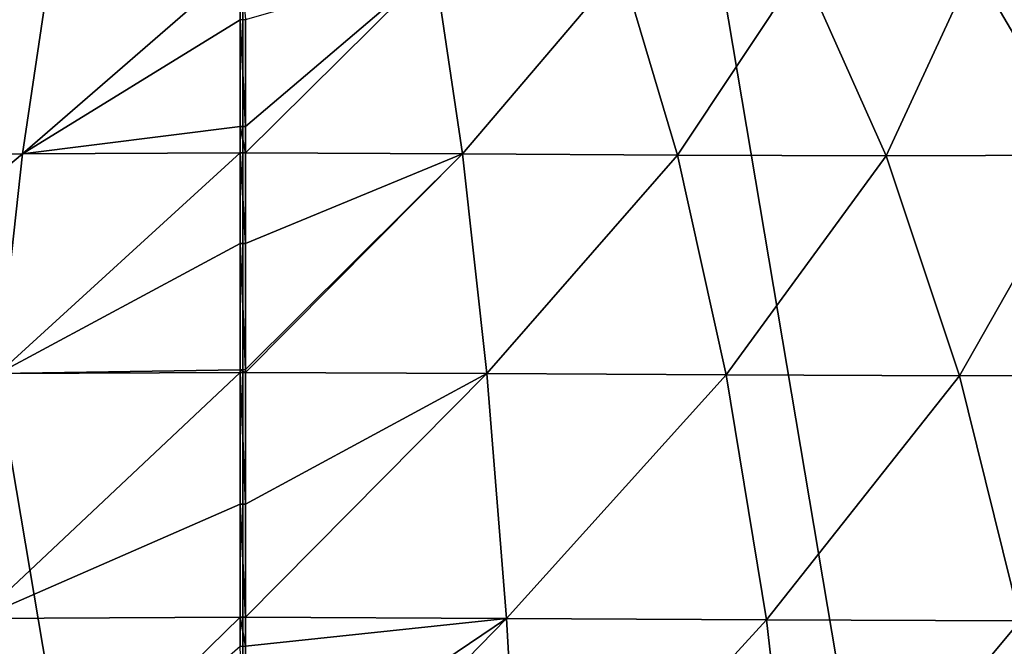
# Model space of a CAD drawing. Header units: metres. Extents: x -105 to 105, y -71 to 59.
# Tile 33 of 117: x -0.81 to 2.77, y -62.11 to -59.83. Entities that reach past the tile are written whole.
import ezdxf

# ---------------------------------------------------------------- set-up
doc = ezdxf.new("R2010")
doc.units = ezdxf.units.M
doc.layers.add('solid_WAMAS_150_SW0001', color=7, linetype='CONTINUOUS')

msp = doc.modelspace()

# ---------------------------------------------------------------- linework, layer by layer
at = {"layer": 'solid_WAMAS_150_SW0001'}
for points in [[(-2.882664, -49.349998, 16.568638), (-2.881144, -66.428413, 16.56883), (0, -66.428406, 16.75)], [(0, -49.349998, 16.75), (-2.882664, -49.349998, 16.568638), (0, -66.428406, 16.75)], [(0, -49.349998, 16.75), (0, -66.428406, 16.75), (2.881112, -66.428406, 16.568834)], [(2.882664, -49.349998, 16.568638), (0, -49.349998, 16.75), (2.881112, -66.428406, 16.568834)], [(-1.584129, -60.323971, -88.962379), (-1.380671, -59.637871, -88.125854), (-0.700453, -59.634224, -88.240021)], [(-0.801818, -60.319656, -89.096153), (-1.584129, -60.323971, -88.962379), (-0.700453, -59.634224, -88.240021)], [(-0.801818, -60.319656, -89.096153), (-0.01016, -59.63229, -88.275864), (-0.01016, -59.831867, -88.553825)], [(-0.801818, -60.319656, -89.096153), (-0.700453, -59.634224, -88.240021), (-0.01016, -59.63229, -88.275864)], [(0.01016, -59.831249, -88.553001), (-0.01016, -59.831867, -88.553825), (-0.01016, -59.63229, -88.275864)], [(0.697742, -59.634567, -88.241486), (0.01016, -60.316677, -89.13929), (0.01016, -60.220329, -89.031662)], [(0.697742, -59.634567, -88.241486), (0.799431, -60.319939, -89.097336), (0.01016, -60.316677, -89.13929)], [(0.697742, -59.634567, -88.241486), (0.01016, -60.220329, -89.031662), (0.01016, -59.831249, -88.553001)], [(0.697742, -59.634567, -88.241486), (1.378292, -59.638771, -88.129242), (0.799431, -60.319939, -89.097336)], [(1.378292, -59.638771, -88.129242), (1.581941, -60.324745, -88.96508), (0.799431, -60.319939, -89.097336)], [(1.378292, -59.638771, -88.129242), (2.036791, -59.640915, -87.931793), (1.581941, -60.324745, -88.96508)], [(2.036791, -59.640915, -87.931793), (2.341904, -60.327564, -88.735764), (1.581941, -60.324745, -88.96508)], [(2.036791, -59.640915, -87.931793), (2.660894, -59.637234, -87.643372), (2.341904, -60.327564, -88.735764)], [(2.660894, -59.637234, -87.643372), (3.065952, -60.324932, -88.405495), (2.341904, -60.327564, -88.735764)], [(2.660894, -59.637234, -87.643372), (3.245569, -59.630245, -87.274368), (3.065952, -60.324932, -88.405495)], [(-0.801818, -60.319656, -89.096153), (-0.01016, -59.831867, -88.553825), (-0.01016, -60.220951, -89.032364)], [(0.01016, -59.831249, -88.553001), (0.01016, -60.220329, -89.031662), (-0.01016, -59.831867, -88.553825)], [(0.01016, -60.220329, -89.031662), (-0.01016, -60.220951, -89.032364), (-0.01016, -59.831867, -88.553825)], [(-0.801818, -60.319656, -89.096153), (-0.01016, -60.220951, -89.032364), (-0.01016, -60.316677, -89.13929)], [(0.01016, -60.220329, -89.031662), (0.01016, -60.316677, -89.13929), (-0.01016, -60.220951, -89.032364)], [(0.01016, -60.316677, -89.13929), (-0.01016, -60.316677, -89.13929), (-0.01016, -60.220951, -89.032364)], [(-1.761594, -61.124569, -89.703331), (-1.584129, -60.323971, -88.962379), (-0.801818, -60.319656, -89.096153)], [(-0.890017, -61.119991, -89.85466), (-1.761594, -61.124569, -89.703331), (-0.801818, -60.319656, -89.096153)], [(-0.890017, -61.119991, -89.85466), (-0.01016, -60.316677, -89.13929), (-0.01016, -60.646702, -89.480446)], [(-0.890017, -61.119991, -89.85466), (-0.801818, -60.319656, -89.096153), (-0.01016, -60.316677, -89.13929)], [(0.01016, -60.646076, -89.479828), (-0.01016, -60.646702, -89.480446), (-0.01016, -60.316677, -89.13929)], [(0.01016, -60.316677, -89.13929), (0.01016, -60.646076, -89.479828), (-0.01016, -60.316677, -89.13929)], [(0.799431, -60.319939, -89.097336), (0.01016, -60.646076, -89.479828), (0.01016, -60.316677, -89.13929)], [(0.799431, -60.319939, -89.097336), (0.01016, -61.116398, -89.903152), (0.01016, -61.105644, -89.894203)], [(0.799431, -60.319939, -89.097336), (0.887977, -61.120224, -89.855598), (0.01016, -61.116398, -89.903152)], [(0.799431, -60.319939, -89.097336), (0.01016, -61.105644, -89.894203), (0.01016, -60.646076, -89.479828)], [(0.799431, -60.319939, -89.097336), (1.581941, -60.324745, -88.96508), (0.887977, -61.120224, -89.855598)], [(1.581941, -60.324745, -88.96508), (1.759644, -61.125229, -89.705414), (0.887977, -61.120224, -89.855598)], [(1.581941, -60.324745, -88.96508), (2.341904, -60.327564, -88.735764), (1.759644, -61.125229, -89.705414)], [(2.341904, -60.327564, -88.735764), (3.065952, -60.324932, -88.405495), (2.608711, -61.128262, -89.447815)], [(3.065952, -60.324932, -88.405495), (3.420735, -61.126278, -89.080322), (2.608711, -61.128262, -89.447815)], [(2.341904, -60.327564, -88.735764), (2.608711, -61.128262, -89.447815), (1.759644, -61.125229, -89.705414)], [(-0.890017, -61.119991, -89.85466), (-0.01016, -60.646702, -89.480446), (-0.01016, -61.106247, -89.894707)], [(0.01016, -60.646076, -89.479828), (0.01016, -61.105644, -89.894203), (-0.01016, -60.646702, -89.480446)], [(0.01016, -61.105644, -89.894203), (-0.01016, -61.106247, -89.894707), (-0.01016, -60.646702, -89.480446)], [(-0.890017, -61.119991, -89.85466), (-0.01016, -61.106247, -89.894707), (-0.01016, -61.116398, -89.903152)], [(0.01016, -61.105644, -89.894203), (0.01016, -61.116398, -89.903152), (-0.01016, -61.106247, -89.894707)], [(0.01016, -61.116398, -89.903152), (-0.01016, -61.116398, -89.903152), (-0.01016, -61.106247, -89.894707)], [(-0.962272, -62.01173, -90.49247), (-0.01016, -61.116398, -89.903152), (-0.01016, -61.596333, -90.272148)], [(-0.962272, -62.01173, -90.49247), (-0.890017, -61.119991, -89.85466), (-0.01016, -61.116398, -89.903152)], [(0.01016, -61.595787, -90.271759), (-0.01016, -61.596333, -90.272148), (-0.01016, -61.116398, -89.903152)], [(0.01016, -61.116398, -89.903152), (0.01016, -61.595787, -90.271759), (-0.01016, -61.116398, -89.903152)], [(0.887977, -61.120224, -89.855598), (0.01016, -61.595787, -90.271759), (0.01016, -61.116398, -89.903152)], [(0.887977, -61.120224, -89.855598), (0.01016, -62.007332, -90.545403), (0.01016, -61.595787, -90.271759)], [(0.887977, -61.120224, -89.855598), (0.960603, -62.011917, -90.493187), (0.01016, -62.007332, -90.545403)], [(0.887977, -61.120224, -89.855598), (1.759644, -61.125229, -89.705414), (0.960603, -62.011917, -90.493187)], [(1.759644, -61.125229, -89.705414), (1.906112, -62.017483, -90.32859), (0.960603, -62.011917, -90.493187)], [(1.759644, -61.125229, -89.705414), (2.608711, -61.128262, -89.447815), (1.906112, -62.017483, -90.32859)], [(2.608711, -61.128262, -89.447815), (2.829677, -62.021019, -90.047997), (1.906112, -62.017483, -90.32859)], [(2.608711, -61.128262, -89.447815), (3.420735, -61.126278, -89.080322), (2.829677, -62.021019, -90.047997)], [(-0.962272, -62.01173, -90.49247), (-0.01016, -61.596333, -90.272148), (-0.01016, -62.007328, -90.545403)], [(0.01016, -61.595787, -90.271759), (0.01016, -62.007332, -90.545403), (-0.01016, -61.596333, -90.272148)], [(0.01016, -62.007332, -90.545403), (-0.01016, -62.007328, -90.545403), (-0.01016, -61.596333, -90.272148)], [(-1.01681, -62.992016, -91.006325), (-0.01016, -62.007328, -90.545403), (-0.01016, -62.113743, -90.610367)], [(-1.01681, -62.992016, -91.006325), (-0.962272, -62.01173, -90.49247), (-0.01016, -62.007328, -90.545403)], [(0.01016, -62.113232, -90.610062), (-0.01016, -62.113743, -90.610367), (-0.01016, -62.007328, -90.545403)], [(0.01016, -62.007332, -90.545403), (0.01016, -62.113232, -90.610062), (-0.01016, -62.007328, -90.545403)], [(0.960603, -62.011917, -90.493187), (0.01016, -62.113232, -90.610062), (0.01016, -62.007332, -90.545403)], [(0.960603, -62.011917, -90.493187), (0.01016, -62.987392, -91.06382), (0.01016, -62.654526, -90.907036)], [(0.960603, -62.011917, -90.493187), (1.015537, -62.992161, -91.006836), (0.01016, -62.987392, -91.06382)], [(0.960603, -62.011917, -90.493187), (0.01016, -62.654526, -90.907036), (0.01016, -62.113232, -90.610062)], [(0.960603, -62.011917, -90.493187), (1.906112, -62.017483, -90.32859), (1.015537, -62.992161, -91.006836)], [(1.906112, -62.017483, -90.32859), (2.018071, -62.997227, -90.830841), (1.015537, -62.992161, -91.006836)], [(1.906112, -62.017483, -90.32859), (2.829677, -62.021019, -90.047997), (2.018071, -62.997227, -90.830841)], [(2.829677, -62.021019, -90.047997), (3.00023, -63.000244, -90.532265), (2.018071, -62.997227, -90.830841)], [(0.01016, -62.113232, -90.610062), (0.01016, -62.654526, -90.907036), (-0.01016, -62.113743, -90.610367)]]:
    msp.add_3dface(points, dxfattribs=at)

doc.saveas('drawing.dxf')
